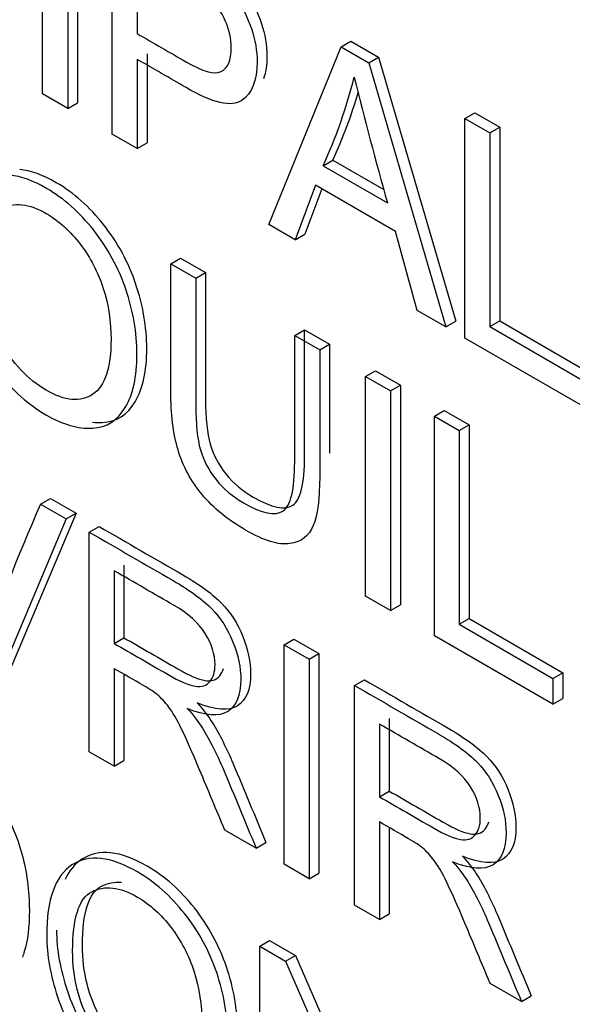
# Model space of a CAD drawing. Header units: inches. Extents: x 2 to 538, y -2 to 358.
# Tile 83 of 117: x 463.292 to 463.491, y 299.948 to 300.302. Entities that reach past the tile are written whole.
import ezdxf

# ---------------------------------------------------------------- set-up
doc = ezdxf.new("R2010")
doc.units = ezdxf.units.IN
doc.header["$MEASUREMENT"] = 0
doc.layers.add('Default', color=7, linetype='Continuous')
doc.layers.add('LAB30004', color=7, linetype='Continuous')

# ---------------------------------------------------------------- blocks, each defined once
blk = doc.blocks.new('SE6')
at = {"layer": 'LAB30004', "color": 7, "linetype": 'Continuous'}
for p, q in [((463.299953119, 300.2752487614), (463.299953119, 300.3542696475)), ((463.3125039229, 300.3511059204), (463.3125039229, 300.2720850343)), ((463.308968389, 300.349064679), (463.308968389, 300.2700437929)), ((463.3250410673, 300.2607642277), (463.3250410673, 300.3397851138)), ((463.3340108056, 300.3253531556), (463.3340108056, 300.2969624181)), ((463.4074533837, 300.2922043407), (463.4109889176, 300.2942455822)), ((463.4109889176, 300.2942455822), (463.4209603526, 300.2884885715)), ((463.3813637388, 300.2282463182), (463.4074533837, 300.2922043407)), ((463.4074533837, 300.2922043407), (463.4174248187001, 300.2864473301)), ((463.3340108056, 300.2877091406), (463.3340108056, 300.2555855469)), ((463.3375463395, 300.2897503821), (463.3375463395, 300.2576267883)), ((463.4174248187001, 300.2864473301), (463.4209603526, 300.2884885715)), ((463.4209603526, 300.2884885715), (463.4487346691, 300.1934321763)), ((463.4174248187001, 300.2864473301), (463.4451991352, 300.1913909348)), ((463.308968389, 300.2700437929), (463.299953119, 300.2752487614)), ((463.308968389, 300.2700437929), (463.3125039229, 300.2720850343)), ((463.4520744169, 300.2664423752), (463.4556099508, 300.2684836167)), ((463.4520744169, 300.1874214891), (463.4520744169, 300.2664423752)), ((463.4520744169, 300.2664423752), (463.4610441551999, 300.2612636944)), ((463.4556099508, 300.2684836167), (463.4645796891, 300.2633049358)), ((463.4610441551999, 300.2612636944), (463.4645796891, 300.2633049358)), ((463.4645796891, 300.2633049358), (463.4645796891, 300.1935899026)), ((463.3340108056, 300.2555855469), (463.3250410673, 300.2607642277)), ((463.4610441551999, 300.2612636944), (463.4610441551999, 300.1915486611)), ((463.3340108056, 300.2555855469), (463.3375463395, 300.2576267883)), ((463.4009423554, 300.2494342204), (463.4044778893, 300.2514754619)), ((463.4044778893, 300.2514754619), (463.4228091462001, 300.2408919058)), ((463.4009423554, 300.2494342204), (463.4241179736, 300.236053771)), ((463.3982104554, 300.2424416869), (463.3908798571, 300.2227521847)), ((463.4004949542, 300.2411227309), (463.394415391, 300.2247934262)), ((463.4270320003, 300.2258015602), (463.3982104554, 300.2424416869)), ((463.3908798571, 300.2227521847), (463.3813637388, 300.2282463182)), ((463.3908798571, 300.2227521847), (463.394415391, 300.2247934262)), ((463.4348634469, 300.1973582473), (463.4270320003, 300.2258015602)), ((463.3461222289, 300.2141061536), (463.3496577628, 300.2161473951)), ((463.3496577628, 300.2161473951), (463.3586275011, 300.2109687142)), ((463.3461222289, 300.2141061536), (463.3550919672, 300.2089274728)), ((463.3550919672, 300.2089274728), (463.3586275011, 300.2109687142)), ((463.4451991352, 300.1913909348), (463.4348634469, 300.1973582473)), ((463.4451991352, 300.1913909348), (463.4487346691, 300.1934321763)), ((463.4610441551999, 300.1915486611), (463.4645796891, 300.1935899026)), ((463.4610441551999, 300.1915486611), (463.4947831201, 300.1720694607)), ((463.4645796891, 300.1935899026), (463.498318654, 300.1741107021)), ((463.3907432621, 300.1883441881), (463.394278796, 300.1903854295)), ((463.3907432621, 300.1883441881), (463.399758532, 300.1831392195)), ((463.394278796, 300.1903854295), (463.403294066, 300.185180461)), ((463.399758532, 300.1831392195), (463.403294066, 300.185180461)), ((463.4947831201, 300.1627636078), (463.4520744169, 300.1874214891)), ((463.416286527, 300.1735967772), (463.4198220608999, 300.1756380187)), ((463.416286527, 300.0945758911), (463.416286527, 300.1735967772)), ((463.416286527, 300.1735967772), (463.425301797, 300.1683918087)), ((463.4198220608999, 300.1756380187), (463.4288373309, 300.1704330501)), ((463.425301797, 300.1683918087), (463.4288373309, 300.1704330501)), ((463.4288373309, 300.1704330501), (463.4288373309, 300.091412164)), ((463.425301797, 300.1683918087), (463.425301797, 300.0893709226)), ((463.4410557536, 300.1592962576), (463.4445912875, 300.161337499)), ((463.4410557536, 300.0802753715), (463.4410557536, 300.1592962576)), ((463.4410557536, 300.1592962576), (463.4500254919, 300.1541175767)), ((463.4445912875, 300.161337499), (463.4535610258, 300.1561588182)), ((463.4500254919, 300.1541175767), (463.4535610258, 300.1561588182)), ((463.4535610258, 300.1561588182), (463.4535610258, 300.086443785)), ((463.4500254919, 300.1541175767), (463.4500254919, 300.0844025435)), ((463.2992018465, 300.1276879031), (463.3027373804, 300.1297291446)), ((463.2992018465, 300.1276879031), (463.3084447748, 300.122351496)), ((463.3027373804, 300.1297291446), (463.3119803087, 300.1243927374)), ((463.3119803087, 300.1243927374), (463.2851621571, 300.0608553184)), ((463.3084447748, 300.122351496), (463.3119803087, 300.1243927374)), ((463.3084447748, 300.122351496), (463.2816266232, 300.0588140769)), ((463.3167315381, 300.117567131), (463.320267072, 300.1196083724)), ((463.3167315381, 300.0385462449), (463.3167315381, 300.117567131)), ((463.3257012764, 300.1036609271), (463.3257012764, 300.0775309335)), ((463.3292368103, 300.1057021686), (463.3292368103, 300.079572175)), ((463.425301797, 300.0893709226), (463.416286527, 300.0945758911)), ((463.425301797, 300.0893709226), (463.4288373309, 300.091412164)), ((463.4500254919, 300.0844025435), (463.4535610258, 300.086443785)), ((463.4535610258, 300.086443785), (463.4872999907, 300.0669645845)), ((463.4500254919, 300.0844025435), (463.4837644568, 300.064923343)), ((463.3257012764, 300.0775309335), (463.3292368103, 300.079572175)), ((463.3868958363, 300.0770577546), (463.3904313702, 300.079098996)), ((463.3904313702, 300.079098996), (463.3994466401, 300.0738940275)), ((463.4837644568, 300.0556174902), (463.4410557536, 300.0802753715)), ((463.3868958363, 299.9980368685), (463.3868958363, 300.0770577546)), ((463.3868958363, 300.0770577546), (463.3959111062, 300.071852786)), ((463.3959111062, 300.071852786), (463.3994466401, 300.0738940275)), ((463.3959111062, 300.071852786), (463.3959111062, 299.9928318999)), ((463.3994466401, 300.0738940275), (463.3994466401, 299.9948731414)), ((463.3257012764, 300.0684353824), (463.3257012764, 300.033367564)), ((463.3292368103, 300.0663867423), (463.3292368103, 300.0354088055)), ((463.4123025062, 300.0623892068), (463.4158380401, 300.0644304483)), ((463.4837644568, 300.064923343), (463.4872999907, 300.0669645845)), ((463.4837644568, 300.064923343), (463.4837644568, 300.0556174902)), ((463.4872999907, 300.0669645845), (463.4872999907, 300.0576587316)), ((463.4123025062, 299.9833683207), (463.4123025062, 300.0623892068)), ((463.4837644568, 300.0556174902), (463.4872999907, 300.0576587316)), ((463.4248077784, 300.0505242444), (463.4248077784, 300.0243942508)), ((463.4212722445, 300.048483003), (463.4212722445, 300.0223530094)), ((463.3257012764, 300.033367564), (463.3167315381, 300.0385462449)), ((463.3257012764, 300.033367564), (463.3292368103, 300.0354088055)), ((463.4212722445, 300.0223530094), (463.4248077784, 300.0243942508)), ((463.376833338, 300.0038464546), (463.3655414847, 300.0103658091)), ((463.4212722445, 300.0132574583), (463.4212722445, 299.9781896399)), ((463.4248077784, 300.0112088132), (463.4248077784, 299.9802308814)), ((463.376833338, 300.0038464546), (463.3803688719, 300.005887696)), ((463.3959111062, 299.9928318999), (463.3868958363, 299.9980368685)), ((463.3959111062, 299.9928318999), (463.3994466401, 299.9948731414)), ((463.4212722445, 299.9781896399), (463.4123025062, 299.9833683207)), ((463.4212722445, 299.9781896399), (463.4248077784, 299.9802308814)), ((463.3781765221, 299.968584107), (463.381712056, 299.9706253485)), ((463.3781765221, 299.8895632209), (463.3781765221, 299.968584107)), ((463.3781765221, 299.968584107), (463.3874649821, 299.9632214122)), ((463.381712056, 299.9706253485), (463.391000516, 299.9652626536)), ((463.3874649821, 299.9632214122), (463.391000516, 299.9652626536)), ((463.391000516, 299.9652626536), (463.423662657, 299.8903307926)), ((463.3874649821, 299.9632214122), (463.423662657, 299.8801785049)), ((463.472404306, 299.9486685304), (463.4611124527, 299.955187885)), ((463.472404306, 299.9486685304), (463.4759398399, 299.9507097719))]:
    blk.add_line(p, q, dxfattribs=at)
for centre, radius, start, end in [((463.2439769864, 300.3224474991), 0.1731157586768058, 335.0542550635, 346.2660775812), ((465.1047068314, 300.7046002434), 1.744681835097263, 194.0398056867, 195.5784163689), ((463.2475125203, 300.3244887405), 0.1731157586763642, 335.0542550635, 343.7272795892), ((463.8832677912, 299.8691920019), 0.6387121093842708, 156.126777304, 161.664563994)]:
    blk.add_arc(centre, radius, start, end, dxfattribs=at)
for points, knots in [([(463.3285766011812, 300.3418263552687), (463.3371669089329, 300.3368667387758), (463.3457572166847, 300.3319071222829), (463.3543475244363, 300.32694750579), (463.3589006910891, 300.3243187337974), (463.3623610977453, 300.3220579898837), (463.3647742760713, 300.3201915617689), (463.3681026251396, 300.3176173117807), (463.3709210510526, 300.314750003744), (463.373197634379, 300.3115954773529), (463.3754528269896, 300.3084705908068), (463.3772954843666, 300.3048658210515), (463.3786614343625, 300.3008175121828), (463.380036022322, 300.2967436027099), (463.3807558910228, 300.2927734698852), (463.3807558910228, 300.2856443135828), (463.3803374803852, 300.2829355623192), (463.3795054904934, 300.2806956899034)], [0, 0, 0, 0, 0.2166498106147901, 0.2166498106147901, 0.2166498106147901, 0.304560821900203, 0.304560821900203, 0.304560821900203, 0.3810342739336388, 0.3810342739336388, 0.3810342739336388, 0.4538767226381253, 0.4538767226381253, 0.4538767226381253, 0.5341397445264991, 0.5341397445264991, 0.5989907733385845, 0.5989907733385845, 0.5989907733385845, 0.5989907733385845]), ([(463.3250410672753, 300.3397851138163), (463.3336313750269, 300.3348254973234), (463.3422216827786, 300.3298658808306), (463.3508119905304, 300.3249062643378), (463.3553651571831, 300.3222774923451), (463.3588255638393, 300.3200167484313), (463.3612387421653, 300.3181503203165), (463.3645670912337, 300.3155760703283), (463.3673855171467, 300.3127087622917), (463.3696621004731, 300.3095542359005), (463.3719172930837, 300.3064293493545), (463.3737599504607, 300.3028245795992), (463.3751259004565, 300.2987762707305), (463.3765004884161, 300.2947023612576), (463.3772203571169, 300.2907322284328), (463.3772203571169, 300.2800594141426), (463.3753535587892, 300.2754590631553), (463.3716654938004, 300.2729091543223), (463.3680000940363, 300.2703749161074), (463.3612387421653, 300.2719365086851), (463.3515860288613, 300.2775620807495), (463.3457277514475, 300.2809762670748), (463.3398692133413, 300.284326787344), (463.3340108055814, 300.2877091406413)], [0, 0, 0, 0, 0.2166498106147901, 0.2166498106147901, 0.2166498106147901, 0.304560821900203, 0.304560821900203, 0.304560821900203, 0.3810342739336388, 0.3810342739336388, 0.3810342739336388, 0.4538767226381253, 0.4538767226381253, 0.4538767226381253, 0.5341397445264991, 0.5341397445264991, 0.6711219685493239, 0.6711219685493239, 0.6711219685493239, 0.8522492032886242, 0.8522492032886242, 0.8522492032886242, 1, 1, 1, 1]), ([(463.3340108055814, 300.2969624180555), (463.3399147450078, 300.2935537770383), (463.3458186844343, 300.2901451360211), (463.3517226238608, 300.2867364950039), (463.3575962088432, 300.2833453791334), (463.3617395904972, 300.2822150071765), (463.3641983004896, 300.2833190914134), (463.3666824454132, 300.2844345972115), (463.3678863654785, 300.2872885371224), (463.3678863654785, 300.2951748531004), (463.3672033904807, 300.2984082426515), (463.3642893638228, 300.3048224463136), (463.3623770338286, 300.3075037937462), (463.360009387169, 300.3096068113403), (463.3584630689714, 300.3109802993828), (463.3556383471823, 300.3128664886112), (463.3515404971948, 300.3152323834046), (463.3456972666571, 300.3186059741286), (463.3398540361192, 300.3219795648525), (463.3340108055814, 300.3253531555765)], [0, 0, 0, 0, 0.21554078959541, 0.21554078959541, 0.21554078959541, 0.3757837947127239, 0.3757837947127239, 0.3757837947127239, 0.5013074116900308, 0.5013074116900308, 0.5922038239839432, 0.5922038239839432, 0.6831002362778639, 0.6831002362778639, 0.6831002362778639, 0.7866716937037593, 0.7866716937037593, 0.7866716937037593, 1, 1, 1, 1]), ([(463.3179539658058, 300.1571068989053), (463.3191158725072, 300.1569900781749), (463.3202586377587, 300.1569631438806), (463.3213825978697, 300.1570263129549), (463.3265276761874, 300.1573154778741), (463.3304611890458, 300.1597658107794), (463.3332663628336, 300.1645183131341), (463.3360437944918, 300.169223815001), (463.3374552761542, 300.1755591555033), (463.3374552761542, 300.1914369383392), (463.3360801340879, 300.1992451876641), (463.3334484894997, 300.2069992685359), (463.3308076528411, 300.2147804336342), (463.3269374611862, 300.2218518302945), (463.3168294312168, 300.234627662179), (463.3111835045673, 300.2396749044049), (463.3000259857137, 300.2461167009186), (463.2956519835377, 300.2476924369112), (463.2917234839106, 300.2480780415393)], [0.3082621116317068, 0.3082621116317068, 0.3082621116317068, 0.3082621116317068, 0.3254938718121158, 0.3254938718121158, 0.3254938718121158, 0.4063076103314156, 0.4063076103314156, 0.4063076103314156, 0.4950813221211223, 0.4950813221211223, 0.5826869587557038, 0.5826869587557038, 0.5826869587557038, 0.6633905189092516, 0.6633905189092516, 0.7440940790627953, 0.7440940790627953, 0.8056666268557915, 0.8056666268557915, 0.8056666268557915, 0.8056666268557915]), ([(463.2686728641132, 300.2182859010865), (463.2686728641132, 300.2313246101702), (463.2717234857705, 300.2398155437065), (463.2778247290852, 300.2437061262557), (463.2839043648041, 300.2475829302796), (463.2917118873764, 300.246834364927), (463.3076479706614, 300.2376336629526), (463.3132938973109, 300.2325864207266), (463.3234019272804, 300.2198105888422), (463.3272721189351, 300.2127391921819), (463.3299129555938, 300.2049580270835), (463.3325446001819, 300.1972039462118), (463.3339197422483, 300.1893956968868), (463.3339197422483, 300.173517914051), (463.3325082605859, 300.1671825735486), (463.3297308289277, 300.1624770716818), (463.3269256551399, 300.1577245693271), (463.3229921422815, 300.1552742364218), (463.3178470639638, 300.1549850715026), (463.3127369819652, 300.1546978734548), (463.3072381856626, 300.156273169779), (463.2948991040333, 300.1633971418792), (463.2891621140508, 300.1684443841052), (463.2841080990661, 300.174990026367), (463.2790744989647, 300.1815092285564), (463.2752294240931, 300.1885807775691), (463.2725885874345, 300.1963093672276), (463.2699566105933, 300.2040120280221), (463.2686728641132, 300.2113459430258), (463.2686728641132, 300.2182859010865)], [0, 0, 0, 0, 0.1333990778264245, 0.1333990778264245, 0.1333990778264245, 0.2559059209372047, 0.2559059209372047, 0.3366094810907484, 0.3366094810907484, 0.4173130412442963, 0.4173130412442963, 0.4173130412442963, 0.5049186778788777, 0.5049186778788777, 0.5936923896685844, 0.5936923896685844, 0.5936923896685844, 0.6745061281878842, 0.6745061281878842, 0.6745061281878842, 0.7528502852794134, 0.7528502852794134, 0.837823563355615, 0.837823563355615, 0.837823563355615, 0.9182338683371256, 0.9182338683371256, 0.9182338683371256, 1, 1, 1, 1]), ([(463.2780068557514, 300.2126340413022), (463.2780068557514, 300.2031704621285), (463.2802379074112, 300.194364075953), (463.2846544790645, 300.1863988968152), (463.2891165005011, 300.178351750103), (463.2945803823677, 300.1724664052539), (463.3080122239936, 300.1647115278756), (463.3136126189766, 300.164212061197), (463.3180291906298, 300.1671825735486), (463.3224247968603, 300.1701389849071), (463.32458575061, 300.176751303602), (463.32458575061, 300.1932599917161), (463.3236751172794, 300.199411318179), (463.3217627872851, 300.2052997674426), (463.3198584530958, 300.2111635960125), (463.3171640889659, 300.2164194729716), (463.3135670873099, 300.2211249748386), (463.3099170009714, 300.2258999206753), (463.3058722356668, 300.2295633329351), (463.2949901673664, 300.2358460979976), (463.2895263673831, 300.236424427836), (463.2849276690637, 300.2340322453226), (463.2803062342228, 300.2316282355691), (463.2780068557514, 300.2245160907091), (463.2780068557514, 300.2126340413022)], [0, 0, 0, 0, 0.1291185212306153, 0.1291185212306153, 0.1291185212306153, 0.2428649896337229, 0.2428649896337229, 0.3589487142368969, 0.3589487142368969, 0.3589487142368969, 0.4979524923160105, 0.4979524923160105, 0.5850999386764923, 0.5850999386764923, 0.5850999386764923, 0.6638022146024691, 0.6638022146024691, 0.6638022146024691, 0.7419837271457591, 0.7419837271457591, 0.8544693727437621, 0.8544693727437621, 0.8544693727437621, 1, 1, 1, 1]), ([(463.3997585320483, 300.1831392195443), (463.3997585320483, 300.1679273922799), (463.3997585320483, 300.1527155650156), (463.3997585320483, 300.1375037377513), (463.3997585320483, 300.1295648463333), (463.3989844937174, 300.1237026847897), (463.3974364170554, 300.1199172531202), (463.3959035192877, 300.1161689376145), (463.3930653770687, 300.1139762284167), (463.3890130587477, 300.1134241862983), (463.3849403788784, 300.1128693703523), (463.3796790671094, 300.1144494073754), (463.3667025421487, 300.1219414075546), (463.3614664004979, 300.1262263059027), (463.353361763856, 300.1359527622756), (463.3504477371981, 300.1413154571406), (463.3469873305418, 300.1529872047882), (463.346122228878, 300.1601111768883), (463.346122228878, 300.168470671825), (463.346122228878, 300.1836824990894), (463.346122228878, 300.1988943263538), (463.346122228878, 300.2141061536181)], [0, 0, 0, 0, 0.2293967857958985, 0.2293967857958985, 0.2293967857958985, 0.3259912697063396, 0.3259912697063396, 0.3259912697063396, 0.4025431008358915, 0.4025431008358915, 0.4025431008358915, 0.4970041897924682, 0.4970041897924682, 0.5882079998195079, 0.5882079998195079, 0.679411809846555, 0.679411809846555, 0.7706156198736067, 0.7706156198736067, 0.7706156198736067, 1, 1, 1, 1]), ([(463.355091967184, 300.2089274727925), (463.355091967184, 300.1937506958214), (463.355091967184, 300.1785739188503), (463.355091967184, 300.1633971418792), (463.355091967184, 300.1565097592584), (463.3556383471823, 300.1511470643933), (463.3567766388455, 300.1472301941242), (463.3579085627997, 300.1433352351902), (463.3597361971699, 300.1397907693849), (463.3624225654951, 300.1364522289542), (463.3651234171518, 300.1330956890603), (463.3684327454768, 300.1303534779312), (463.3789505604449, 300.1242810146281), (463.3836858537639, 300.1232820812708), (463.3865088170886, 300.1251747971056), (463.3893300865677, 300.1270663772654), (463.3907432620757, 300.1328770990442), (463.3907432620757, 300.1428138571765), (463.3907432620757, 300.1579906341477), (463.3907432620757, 300.1731674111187), (463.3907432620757, 300.1883441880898)], [0, 0, 0, 0, 0.2722081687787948, 0.2722081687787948, 0.2722081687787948, 0.3642771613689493, 0.3642771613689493, 0.3642771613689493, 0.4249479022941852, 0.4249479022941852, 0.4249479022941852, 0.4899723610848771, 0.4899723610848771, 0.6016614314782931, 0.6016614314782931, 0.6016614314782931, 0.7278507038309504, 0.7278507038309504, 0.7278507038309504, 1, 1, 1, 1]), ([(463.3586275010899, 300.2109687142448), (463.35862750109, 300.1957919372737), (463.35862750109, 300.1806151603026), (463.35862750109, 300.1654383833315), (463.35862750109, 300.1585510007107), (463.3591738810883, 300.1531883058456), (463.3603121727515, 300.1492714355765), (463.3614440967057, 300.1453764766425), (463.3632717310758, 300.1418320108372), (463.365958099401, 300.1384934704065), (463.3686589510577, 300.1351369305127), (463.3719682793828, 300.1323947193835), (463.3824860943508, 300.1263222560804), (463.3872213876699, 300.1253233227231), (463.3900443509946, 300.1272160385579), (463.3928656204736, 300.1291076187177), (463.3942787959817, 300.1349183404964), (463.3942787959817, 300.1448550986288), (463.3942787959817, 300.1600318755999), (463.3942787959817, 300.175208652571), (463.3942787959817, 300.1903854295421)], [0, 0, 0, 0, 0.2722081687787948, 0.2722081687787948, 0.2722081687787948, 0.3642771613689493, 0.3642771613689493, 0.3642771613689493, 0.4249479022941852, 0.4249479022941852, 0.4249479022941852, 0.4899723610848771, 0.4899723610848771, 0.6016614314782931, 0.6016614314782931, 0.6016614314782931, 0.7278507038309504, 0.7278507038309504, 0.7278507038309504, 1, 1, 1, 1]), ([(463.3167315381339, 300.1175671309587), (463.3268092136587, 300.1117487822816), (463.3368868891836, 300.1059304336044), (463.3469645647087, 300.1001120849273), (463.3530658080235, 300.0965895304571), (463.3577100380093, 300.0931721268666), (463.3608972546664, 300.0899124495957), (463.3640448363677, 300.0866933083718), (463.3665887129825, 300.0827359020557), (463.3685010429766, 300.0780041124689), (463.3703808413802, 300.0733528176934), (463.3713240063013, 300.0688034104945), (463.3713240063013, 300.0588666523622), (463.3697759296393, 300.0550812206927), (463.3666342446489, 300.0530570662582), (463.3634698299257, 300.0510182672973), (463.35862067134, 300.051374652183), (463.3520641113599, 300.0541085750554)], [0, 0, 0, 0, 0.318128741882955, 0.318128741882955, 0.318128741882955, 0.4668029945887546, 0.4668029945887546, 0.4668029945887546, 0.5741343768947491, 0.5741343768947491, 0.5741343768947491, 0.6848996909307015, 0.6848996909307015, 0.8294349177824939, 0.8294349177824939, 0.8294349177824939, 1, 1, 1, 1]), ([(463.3202670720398, 300.1196083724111), (463.3303447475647, 300.1137900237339), (463.3404224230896, 300.1079716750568), (463.3505000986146, 300.1021533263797), (463.3566013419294, 300.0986307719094), (463.3612455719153, 300.095213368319), (463.3644327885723, 300.091953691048), (463.3675803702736, 300.0887345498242), (463.3701242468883, 300.084777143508), (463.3720365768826, 300.0800453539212), (463.3739163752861, 300.0753940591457), (463.3748595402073, 300.0708446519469), (463.3748595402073, 300.0609078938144), (463.3733114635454, 300.0571224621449), (463.3701697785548, 300.0550983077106), (463.3670053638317, 300.0530595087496), (463.3621562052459, 300.0534158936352), (463.3555996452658, 300.0561498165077)], [0, 0, 0, 0, 0.318128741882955, 0.318128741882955, 0.318128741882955, 0.4668029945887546, 0.4668029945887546, 0.4668029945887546, 0.5741343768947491, 0.5741343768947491, 0.5741343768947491, 0.6848996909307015, 0.6848996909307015, 0.8294349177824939, 0.8294349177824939, 0.8294349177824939, 1, 1, 1, 1]), ([(463.3257012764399, 300.0775309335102), (463.3321819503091, 300.0737893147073), (463.3386626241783, 300.0700476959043), (463.3451432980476, 300.0663060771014), (463.3492866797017, 300.063913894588), (463.3525194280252, 300.062520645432), (463.3548870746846, 300.062152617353), (463.3571998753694, 300.0617931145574), (463.3589849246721, 300.0623103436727), (463.3602142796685, 300.0638087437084), (463.3614096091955, 300.0652656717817), (463.3620355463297, 300.0672787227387), (463.3620355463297, 300.0735877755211), (463.3608517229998, 300.0773206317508), (463.3584840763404, 300.0811060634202), (463.3561419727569, 300.0848506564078), (463.3524283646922, 300.0882300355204), (463.3473743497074, 300.0911479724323), (463.3401499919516, 300.0953189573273), (463.3329256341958, 300.0994899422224), (463.3257012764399, 300.1036609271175)], [0, 0, 0, 0, 0.2283534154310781, 0.2283534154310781, 0.2283534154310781, 0.3443227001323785, 0.3443227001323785, 0.3443227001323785, 0.4247278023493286, 0.4247278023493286, 0.4247278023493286, 0.4991281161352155, 0.4991281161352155, 0.6069326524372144, 0.6069326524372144, 0.6069326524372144, 0.7454847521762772, 0.7454847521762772, 0.7454847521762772, 1, 1, 1, 1]), ([(463.3292368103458, 300.0795721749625), (463.335717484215, 300.0758305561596), (463.3421981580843, 300.0720889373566), (463.3486788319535, 300.0683473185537), (463.3528222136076, 300.0659551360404), (463.3560549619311, 300.0645618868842), (463.3584226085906, 300.0641938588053), (463.3607354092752, 300.0638343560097), (463.3625204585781, 300.0643515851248), (463.3637498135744, 300.0658499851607), (463.3643594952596, 300.0665930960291), (463.3648210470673, 300.0674808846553), (463.3651269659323, 300.0685142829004)], [0, 0, 0, 0, 0.2283534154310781, 0.2283534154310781, 0.2283534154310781, 0.3443227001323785, 0.3443227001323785, 0.3443227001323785, 0.4247278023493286, 0.4247278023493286, 0.4247278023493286, 0.4626759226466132, 0.4626759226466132, 0.4626759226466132, 0.4626759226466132]), ([(463.3655414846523, 300.0103658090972), (463.3625212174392, 300.017594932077), (463.3595009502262, 300.0248240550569), (463.3564806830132, 300.0320531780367), (463.3538651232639, 300.0383136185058), (463.3516998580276, 300.0431728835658), (463.3499696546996, 300.046695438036), (463.3482569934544, 300.0501822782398), (463.3467369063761, 300.0528204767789), (463.3453709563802, 300.054608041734), (463.3440375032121, 300.0563530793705), (463.3426390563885, 300.0578677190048), (463.3412275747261, 300.0591032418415), (463.3402443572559, 300.0599638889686), (463.3385412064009, 300.0610222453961), (463.336219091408, 300.0623629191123), (463.3327131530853, 300.0643870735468), (463.3292072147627, 300.0664112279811), (463.3257012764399, 300.0684353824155)], [0, 0, 0, 0, 0.3073994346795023, 0.3073994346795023, 0.3073994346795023, 0.5159978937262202, 0.5159978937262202, 0.5159978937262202, 0.6343007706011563, 0.6343007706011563, 0.6343007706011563, 0.7170190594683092, 0.7170190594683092, 0.7170190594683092, 0.8084979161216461, 0.8084979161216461, 0.8084979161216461, 1, 1, 1, 1]), ([(463.415838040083, 300.0644304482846), (463.4259157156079, 300.0586120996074), (463.4359933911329, 300.0527937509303), (463.4460710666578, 300.0469754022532), (463.4521723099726, 300.043452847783), (463.4568165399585, 300.0400354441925), (463.4600037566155, 300.0367757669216), (463.4631513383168, 300.0335566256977), (463.4656952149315, 300.0295992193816), (463.4676075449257, 300.0248674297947), (463.4694873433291, 300.0202161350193), (463.4704305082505, 300.0156667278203), (463.4704305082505, 300.005729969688), (463.4688824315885, 300.0019445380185), (463.4657407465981, 299.9999203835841), (463.4625763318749, 299.9978815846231), (463.4577271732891, 299.9982379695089), (463.451170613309, 300.0009718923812)], [0, 0, 0, 0, 0.3181287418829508, 0.3181287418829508, 0.3181287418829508, 0.4668029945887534, 0.4668029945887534, 0.4668029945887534, 0.5741343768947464, 0.5741343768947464, 0.5741343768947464, 0.6848996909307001, 0.6848996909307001, 0.8294349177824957, 0.8294349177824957, 0.8294349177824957, 1, 1, 1, 1]), ([(463.412302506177, 300.0623892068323), (463.422380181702, 300.0565708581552), (463.4324578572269, 300.050752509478), (463.4425355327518, 300.0449341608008), (463.4486367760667, 300.0414116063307), (463.4532810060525, 300.0379942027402), (463.4564682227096, 300.0347345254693), (463.4596158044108, 300.0315153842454), (463.4621596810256, 300.0275579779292), (463.4640720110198, 300.0228261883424), (463.4659518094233, 300.0181748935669), (463.4668949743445, 300.013625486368), (463.4668949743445, 300.0036887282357), (463.4653468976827, 299.9999032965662), (463.4622052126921, 299.9978791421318), (463.4590407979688, 299.9958403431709), (463.4541916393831, 299.9961967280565), (463.447635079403, 299.9989306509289)], [0, 0, 0, 0, 0.3181287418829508, 0.3181287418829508, 0.3181287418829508, 0.4668029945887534, 0.4668029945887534, 0.4668029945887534, 0.5741343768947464, 0.5741343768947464, 0.5741343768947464, 0.6848996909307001, 0.6848996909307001, 0.8294349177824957, 0.8294349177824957, 0.8294349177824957, 1, 1, 1, 1]), ([(463.238606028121, 300.0532476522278), (463.246452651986, 300.048717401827), (463.2542992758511, 300.0441871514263), (463.2621458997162, 300.0396569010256), (463.2674731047, 300.0365812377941), (463.271525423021, 300.0338210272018), (463.2743483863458, 300.0314551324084), (463.2782697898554, 300.0281686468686), (463.2815879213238, 300.0243311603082), (463.2843653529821, 300.0200462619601), (463.2880060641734, 300.0144295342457), (463.2906942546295, 300.0082956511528), (463.2942457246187, 299.995309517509), (463.2951563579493, 299.9885272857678), (463.2951563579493, 299.9754885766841), (463.2945644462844, 299.9705201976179), (463.2931177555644, 299.9659108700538), (463.2928904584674, 299.9652488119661), (463.2926529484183, 299.9646172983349)], [0, 0, 0, 0, 0.1503587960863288, 0.1503587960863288, 0.1503587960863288, 0.2287076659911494, 0.2287076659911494, 0.2287076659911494, 0.300541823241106, 0.300541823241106, 0.300541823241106, 0.3972351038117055, 0.3972351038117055, 0.4939283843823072, 0.4939283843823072, 0.5761898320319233, 0.5761898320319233, 0.5907327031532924, 0.5907327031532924, 0.5907327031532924, 0.5907327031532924]), ([(463.3520641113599, 300.0541085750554), (463.3544772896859, 300.0514009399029), (463.356298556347, 300.0490350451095), (463.3575279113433, 300.0470108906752), (463.3601527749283, 300.0426890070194), (463.362672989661, 300.0377313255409), (463.3650406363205, 300.0321583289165), (463.3690446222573, 300.0227336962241), (463.3729024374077, 300.0132837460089), (463.3768333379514, 300.0038464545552)], [0, 0, 0, 0, 0.1602884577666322, 0.1602884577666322, 0.1602884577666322, 0.4536439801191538, 0.4536439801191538, 0.4536439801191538, 1, 1, 1, 1]), ([(463.3555996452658, 300.0561498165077), (463.3580128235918, 300.0534421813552), (463.359834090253, 300.0510762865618), (463.3610634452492, 300.0490521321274), (463.3636883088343, 300.0447302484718), (463.3662085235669, 300.0397725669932), (463.3685761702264, 300.0341995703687), (463.3725801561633, 300.0247749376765), (463.3764379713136, 300.0153249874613), (463.3803688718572, 300.0058876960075)], [0, 0, 0, 0, 0.1602884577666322, 0.1602884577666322, 0.1602884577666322, 0.4536439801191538, 0.4536439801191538, 0.4536439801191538, 1, 1, 1, 1]), ([(463.4212722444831, 300.0223530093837), (463.4277529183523, 300.0186113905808), (463.4342335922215, 300.0148697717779), (463.4407142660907, 300.0111281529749), (463.4448576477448, 300.0087359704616), (463.4480903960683, 300.0073427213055), (463.4504580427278, 300.0069746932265), (463.4527708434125, 300.0066151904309), (463.4545558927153, 300.0071324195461), (463.4557852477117, 300.0086308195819), (463.4569805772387, 300.0100877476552), (463.4576065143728, 300.0121007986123), (463.4576065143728, 300.0184098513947), (463.456422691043, 300.0221427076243), (463.4540550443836, 300.0259281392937), (463.4517129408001, 300.0296727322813), (463.4479993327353, 300.0330521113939), (463.4428997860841, 300.0359963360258), (463.4356906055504, 300.0401585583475), (463.4284814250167, 300.0443207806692), (463.4212722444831, 300.048483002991)], [0, 0, 0, 0, 0.2283553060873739, 0.2283553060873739, 0.2283553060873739, 0.3443255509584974, 0.3443255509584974, 0.3443255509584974, 0.4247313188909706, 0.4247313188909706, 0.4247313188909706, 0.4991322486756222, 0.4991322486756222, 0.6069376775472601, 0.6069376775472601, 0.6069376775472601, 0.74601739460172, 0.74601739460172, 0.74601739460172, 1, 1, 1, 1]), ([(463.424807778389, 300.0243942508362), (463.4312884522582, 300.0206526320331), (463.4377691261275, 300.0169110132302), (463.4442497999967, 300.0131693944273), (463.4483931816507, 300.0107772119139), (463.4516259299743, 300.0093839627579), (463.4539935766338, 300.0090159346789), (463.4563063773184, 300.0086564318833), (463.4580914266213, 300.0091736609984), (463.4593207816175, 300.0106720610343), (463.459930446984, 300.0114151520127), (463.4603919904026, 300.0123029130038), (463.4606979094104, 300.0133362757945)], [0, 0, 0, 0, 0.2283553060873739, 0.2283553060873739, 0.2283553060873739, 0.3443255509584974, 0.3443255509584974, 0.3443255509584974, 0.4247313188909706, 0.4247313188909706, 0.4247313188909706, 0.4626787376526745, 0.4626787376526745, 0.4626787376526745, 0.4626787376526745]), ([(463.4611124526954, 299.9551878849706), (463.4580921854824, 299.9624170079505), (463.4550719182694, 299.9696461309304), (463.4520516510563, 299.9768752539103), (463.4494360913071, 299.9831356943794), (463.4472252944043, 299.9880212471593), (463.4455406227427, 299.9915175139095), (463.4438389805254, 299.9950490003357), (463.4423078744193, 299.9976425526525), (463.4395759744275, 300.0012176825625), (463.4382100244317, 300.0026897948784), (463.4367985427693, 300.003925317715), (463.4358153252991, 300.0047859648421), (463.4341121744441, 300.0058443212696), (463.4317900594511, 300.0071849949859), (463.4282841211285, 300.0092091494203), (463.4247781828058, 300.0112333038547), (463.4212722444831, 300.013257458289)], [0, 0, 0, 0, 0.3073863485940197, 0.3073863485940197, 0.3073863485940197, 0.5159587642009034, 0.5159587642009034, 0.5159587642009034, 0.6164949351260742, 0.6164949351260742, 0.7170311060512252, 0.7170311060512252, 0.7170311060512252, 0.8085060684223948, 0.8085060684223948, 0.8085060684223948, 1, 1, 1, 1]), ([(463.3049456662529, 299.9743582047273), (463.3049456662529, 299.9674182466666), (463.3063015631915, 299.9600831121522), (463.3088613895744, 299.9524342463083), (463.3114566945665, 299.9446793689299), (463.3152813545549, 299.9375816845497), (463.3253893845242, 299.9245955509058), (463.3311263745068, 299.91949573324), (463.343465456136, 299.9123717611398), (463.3489660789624, 299.9108442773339), (463.3541198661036, 299.9111099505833), (463.3592194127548, 299.9113728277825), (463.3631447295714, 299.9139123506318), (463.365958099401, 299.9185756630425), (463.3687810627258, 299.9232548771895), (463.3701470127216, 299.9296165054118), (463.3701470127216, 299.9455468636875), (463.3688265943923, 299.9533543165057), (463.363544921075, 299.9688114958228), (463.3596747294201, 299.9759354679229), (463.3495666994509, 299.9887112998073), (463.3438752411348, 299.9937322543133), (463.3279846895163, 300.0029066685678), (463.3201291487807, 300.0037880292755), (463.3140519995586, 299.9998572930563), (463.3115194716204, 299.998219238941), (463.3095125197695, 299.9957812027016), (463.3080344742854, 299.9925412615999)], [0, 0, 0, 0, 0.0815187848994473, 0.0815187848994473, 0.0815187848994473, 0.1650254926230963, 0.1650254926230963, 0.2485322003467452, 0.2485322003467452, 0.3255242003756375, 0.3255242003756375, 0.3255242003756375, 0.4059997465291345, 0.4059997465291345, 0.4059997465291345, 0.4906505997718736, 0.4906505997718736, 0.5736416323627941, 0.5736416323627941, 0.656632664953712, 0.656632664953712, 0.7396236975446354, 0.7396236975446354, 0.8665157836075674, 0.8665157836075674, 0.8665157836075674, 0.922339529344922, 0.922339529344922, 0.922339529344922, 0.922339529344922]), ([(463.301410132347, 299.972316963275), (463.301410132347, 299.9854082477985), (463.3044607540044, 299.9938991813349), (463.3105164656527, 299.997816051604), (463.3165936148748, 300.0017467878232), (463.3244491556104, 300.0008654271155), (463.3403397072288, 299.9916910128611), (463.3460311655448, 299.9866700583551), (463.3561391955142, 299.9738942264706), (463.360009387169, 299.9667702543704), (463.3652910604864, 299.9513130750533), (463.3666114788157, 299.9435056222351), (463.3666114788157, 299.9275752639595), (463.3652455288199, 299.9212136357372), (463.3624225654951, 299.9165344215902), (463.3596091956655, 299.9118711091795), (463.3556838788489, 299.9093315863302), (463.3505843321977, 299.909068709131), (463.3454305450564, 299.9088030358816), (463.33992992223, 299.9103305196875), (463.3275908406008, 299.9174544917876), (463.3218538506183, 299.9225543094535), (463.3117458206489, 299.9355404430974), (463.3079211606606, 299.9426381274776), (463.3053258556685, 299.950393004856), (463.3027660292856, 299.9580418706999), (463.301410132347, 299.9653770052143), (463.301410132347, 299.972316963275)], [0, 0, 0, 0, 0.1334842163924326, 0.1334842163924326, 0.1334842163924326, 0.2603763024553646, 0.2603763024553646, 0.3433673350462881, 0.3433673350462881, 0.4263583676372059, 0.4263583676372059, 0.5093494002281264, 0.5093494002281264, 0.5940002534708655, 0.5940002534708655, 0.5940002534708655, 0.6744757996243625, 0.6744757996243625, 0.6744757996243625, 0.7514677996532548, 0.7514677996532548, 0.8349745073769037, 0.8349745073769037, 0.9184812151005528, 0.9184812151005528, 0.9184812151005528, 1, 1, 1, 1]), ([(463.451170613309, 300.0009718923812), (463.453583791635, 299.9982642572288), (463.4553595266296, 299.9959246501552), (463.4566344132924, 299.993874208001), (463.4593027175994, 299.9895826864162), (463.4617794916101, 299.9845946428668), (463.4641016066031, 299.9790479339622), (463.4680556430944, 299.9696031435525), (463.4719937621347, 299.9601558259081), (463.4759398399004, 299.9507097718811)], [0, 0, 0, 0, 0.1602386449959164, 0.1602386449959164, 0.1602386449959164, 0.4530413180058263, 0.4530413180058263, 0.4530413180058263, 1, 1, 1, 1]), ([(463.447635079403, 299.9989306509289), (463.450048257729, 299.9962230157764), (463.4518239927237, 299.9938834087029), (463.4530988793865, 299.9918329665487), (463.4557671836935, 299.9875414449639), (463.4582439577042, 299.9825534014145), (463.4605660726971, 299.9770066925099), (463.4645201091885, 299.9675619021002), (463.4684582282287, 299.9581145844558), (463.4724043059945, 299.9486685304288)], [0, 0, 0, 0, 0.1602386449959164, 0.1602386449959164, 0.1602386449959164, 0.4530413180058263, 0.4530413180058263, 0.4530413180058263, 1, 1, 1, 1]), ([(463.3107441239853, 299.9667176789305), (463.3107441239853, 299.957201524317), (463.3129296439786, 299.9484740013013), (463.3217627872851, 299.9324384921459), (463.3273176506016, 299.9264974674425), (463.3339652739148, 299.922712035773), (463.3407488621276, 299.918849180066), (463.3463498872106, 299.9182956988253), (463.3507209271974, 299.921292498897), (463.3550900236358, 299.9242879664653), (463.3573230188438, 299.9307823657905), (463.3573230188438, 299.9473436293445), (463.3563668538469, 299.9535212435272), (463.3526332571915, 299.9652455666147), (463.3498558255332, 299.97052939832), (463.3426618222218, 299.9799404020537), (463.3386095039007, 299.9835943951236), (463.3341018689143, 299.9862494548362), (463.3277285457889, 299.9900034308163), (463.3222181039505, 299.9905343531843), (463.3176194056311, 299.9881421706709), (463.3129979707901, 299.9857381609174), (463.3107441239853, 299.9785471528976), (463.3107441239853, 299.9667176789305)], [0, 0, 0, 0, 0.1218001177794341, 0.1218001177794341, 0.2436002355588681, 0.2436002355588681, 0.2436002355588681, 0.3589549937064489, 0.3589549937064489, 0.3589549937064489, 0.4914296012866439, 0.4914296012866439, 0.5751700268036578, 0.5751700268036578, 0.6589104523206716, 0.6589104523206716, 0.7426508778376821, 0.7426508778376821, 0.7426508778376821, 0.8546096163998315, 0.8546096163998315, 0.8546096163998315, 1, 1, 1, 1]), ([(463.3142796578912, 299.9687589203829), (463.3142796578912, 299.9805883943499), (463.3165335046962, 299.9877794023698), (463.3211549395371, 299.9901834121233), (463.323336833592, 299.9913184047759), (463.3257239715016, 299.9917953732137), (463.3283111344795, 299.9915822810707)], [0, 0, 0, 0, 0.1453903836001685, 0.1453903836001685, 0.1453903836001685, 0.1985102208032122, 0.1985102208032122, 0.1985102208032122, 0.1985102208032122]), ([(463.3458509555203, 299.9215834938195), (463.3433045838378, 299.9219704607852), (463.3405198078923, 299.9230341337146), (463.3375008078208, 299.9247532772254), (463.3308531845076, 299.9285387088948), (463.3252983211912, 299.9344797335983), (463.3164651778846, 299.9505152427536), (463.3142796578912, 299.9592427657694), (463.3142796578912, 299.9687589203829)], [0.7050617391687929, 0.7050617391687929, 0.7050617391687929, 0.7050617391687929, 0.7563997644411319, 0.7563997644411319, 0.7563997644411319, 0.8781998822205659, 0.8781998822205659, 1, 1, 1, 1])]:
    blk.add_open_spline(points, degree=3, knots=knots, dxfattribs=at)
blk.add_open_spline([(463.4032940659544, 300.1851804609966), (463.4032940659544, 300.1721269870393), (463.4032940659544, 300.1590735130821), (463.4032940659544, 300.1460200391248)], degree=3, dxfattribs=at)

msp = doc.modelspace()

# ---------------------------------------------------------------- block references
at = {"layer": 'Default'}
msp.add_blockref('SE6', (0, 0), dxfattribs=at)

doc.saveas('drawing.dxf')
